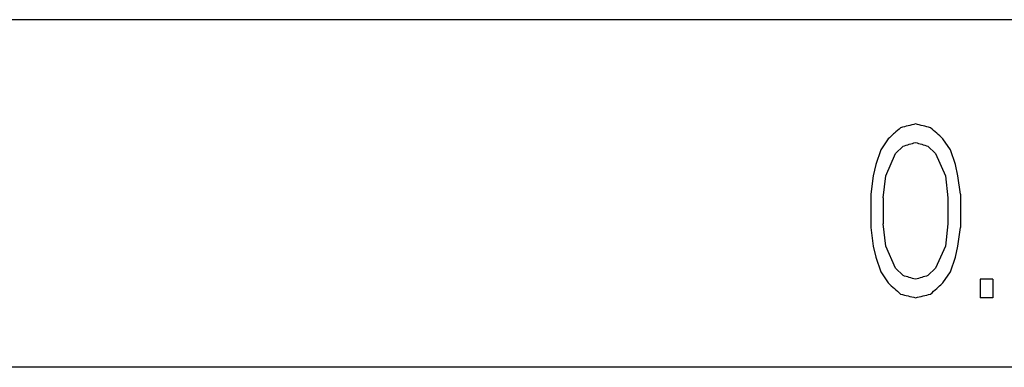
# Model space of a CAD drawing. Header units: millimetres. Extents: x 5506 to 8006, y 2083 to 4083.
# Tile 10 of 22: x 5963 to 6082, y 2976 to 3018. Entities that reach past the tile are written whole.
import ezdxf

# ---------------------------------------------------------------- set-up
doc = ezdxf.new("R2010")
doc.units = ezdxf.units.MM

msp = doc.modelspace()

# ---------------------------------------------------------------- linework, layer by layer
for p, q in [((6334.704, 3018.20127), (5846.454, 3018.20127)), ((6067.79446, 3003.81403), (6066.89344, 3002.47361)), ((6075.31392, 3002.47361), (6074.41067, 3003.81403)), ((6066.89344, 3002.47361), (6066.29295, 3000.68637)), ((6068.69579, 3002.0268), (6069.59742, 3002.92042)), ((6072.60486, 3002.92042), (6073.50765, 3002.0268)), ((6075.9162, 3000.68637), (6075.31392, 3002.47361)), ((6067.49409, 2999.34595), (6068.69579, 3002.0268)), ((6073.50765, 3002.0268), (6074.71173, 2999.34595)), ((6066.29295, 3000.68637), (6065.99276, 2999.34595)), ((6076.21737, 2999.34595), (6075.9162, 3000.68637)), ((6065.99276, 2999.34595), (6065.6926, 2997.1119)), ((6067.19375, 2996.6651), (6067.49409, 2999.34595)), ((6074.71173, 2999.34595), (6075.01281, 2996.6651)), ((6076.51857, 2997.1119), (6076.21737, 2999.34595)), ((6065.6926, 2997.1119), (6065.6926, 2993.09063)), ((6067.19375, 2996.6651), (6067.19375, 2993.53744)), ((6075.01281, 2996.6651), (6075.01281, 2993.53744)), ((6076.51857, 2997.1119), (6076.51857, 2993.09063)), ((6065.6926, 2993.09063), (6065.99276, 2990.85659)), ((6067.49409, 2990.85659), (6067.19375, 2993.53744)), ((6075.01281, 2993.53744), (6074.71173, 2990.85659)), ((6076.21737, 2990.85659), (6076.51857, 2993.09063)), ((6065.99276, 2990.85659), (6066.29295, 2989.51616)), ((6068.69579, 2988.17573), (6067.49409, 2990.85659)), ((6074.71173, 2990.85659), (6073.50765, 2988.17573)), ((6075.9162, 2989.51616), (6076.21737, 2990.85659)), ((6066.29295, 2989.51616), (6066.89344, 2987.72893)), ((6075.31392, 2987.72893), (6075.9162, 2989.51616)), ((6069.59742, 2987.28212), (6068.69579, 2988.17573)), ((6073.50765, 2988.17573), (6072.60486, 2987.28212)), ((6066.89344, 2987.72893), (6067.79446, 2986.3885)), ((6074.41067, 2986.3885), (6075.31392, 2987.72893)), ((6080.43591, 2986.83531), (6078.92888, 2986.83531)), ((6078.92888, 2986.83531), (6078.92888, 2984.60127)), ((6080.43591, 2986.83531), (6080.43591, 2984.60127)), ((6069.29684, 2985.04807), (6069.34261, 2985.04807)), ((6080.43591, 2984.60127), (6078.92888, 2984.60127)), ((6331.55378, 2976.20127), (5849.60613, 2976.20127))]:
    msp.add_line(p, q)
for points, knots in [([(6069.29684, 3005.15446), (6069.04639, 3004.93107), (6068.7322, 3004.65078), (6068.41802, 3004.37047), (6068.35426, 3004.31358)], [0, 0, 0, 0, 1.006792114, 1.263144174, 1.263144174, 1.263144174, 1.263144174]), ([(6071.10077, 3005.60127), (6070.80006, 3005.52681), (6070.19875, 3005.37789), (6069.59745, 3005.22894), (6069.29684, 3005.15446)], [0, 0, 0, 0, 0.929353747, 1.858435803, 1.858435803, 1.858435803, 1.858435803]), ([(6072.90576, 3005.15446), (6072.60488, 3005.22892), (6072.00321, 3005.37783), (6071.40155, 3005.52679), (6071.10077, 3005.60127)], [0, 0, 0, 0, 0.929861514, 1.859475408, 1.859475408, 1.859475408, 1.859475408]), ([(6071.10077, 3003.36722), (6071.35142, 3003.29275), (6071.85278, 3003.1438), (6072.35414, 3002.99488), (6072.60486, 3002.92042)], [0, 0, 0, 0, 0.784441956, 1.569055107, 1.569055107, 1.569055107, 1.569055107]), ([(6072.60486, 2987.28212), (6072.35414, 2987.20766), (6071.85278, 2987.05874), (6071.35142, 2986.90979), (6071.10077, 2986.83531)], [0, 0, 0, 0, 0.78461315, 1.569055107, 1.569055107, 1.569055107, 1.569055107]), ([(6072.90576, 2985.04807), (6073.15654, 2985.27149), (6073.47762, 2985.55751), (6073.79871, 2985.8435), (6073.869, 2985.9061)], [0, 0, 0, 0, 1.00759734, 1.289977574, 1.289977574, 1.289977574, 1.289977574]), ([(6069.29684, 2985.04807), (6069.59745, 2984.9736), (6070.19875, 2984.82464), (6070.80006, 2984.67572), (6071.10077, 2984.60127)], [0, 0, 0, 0, 0.929082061, 1.858435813, 1.858435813, 1.858435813, 1.858435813]), ([(6071.10077, 2984.60127), (6071.40155, 2984.67574), (6072.00321, 2984.8247), (6072.60488, 2984.97362), (6072.90576, 2985.04807)], [0, 0, 0, 0, 0.929613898, 1.859475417, 1.859475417, 1.859475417, 1.859475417])]:
    msp.add_open_spline(points, degree=3, knots=knots)
for points in [[(6073.65814, 3004.48424), (6073.40733, 3004.70764), (6073.15654, 3004.93104), (6072.90576, 3005.15446)], [(6068.35426, 3004.31358), (6068.16765, 3004.14707), (6067.98105, 3003.98056), (6067.79446, 3003.81403)], [(6074.41067, 3003.81403), (6074.15982, 3004.03742), (6073.90897, 3004.26083), (6073.65814, 3004.48424)], [(6069.59742, 3002.92042), (6069.84794, 3002.99489), (6070.09847, 3003.06936), (6070.34899, 3003.14382)], [(6070.34899, 3003.14382), (6070.59958, 3003.2183), (6070.85017, 3003.29276), (6071.10077, 3003.36722)], [(6070.34899, 2987.05871), (6070.09847, 2987.13317), (6069.84794, 2987.20764), (6069.59742, 2987.28212)], [(6071.10077, 2986.83531), (6070.85017, 2986.90977), (6070.59958, 2986.98424), (6070.34899, 2987.05871)], [(6067.79446, 2986.3885), (6068.04481, 2986.16508), (6068.29517, 2985.94167), (6068.54554, 2985.71829)], [(6068.54554, 2985.71829), (6068.79596, 2985.49487), (6069.04639, 2985.27146), (6069.29684, 2985.04807)], [(6073.869, 2985.9061), (6074.04955, 2986.06691), (6074.23011, 2986.22771), (6074.41067, 2986.3885)]]:
    msp.add_open_spline(points, degree=3)

doc.saveas('drawing.dxf')
